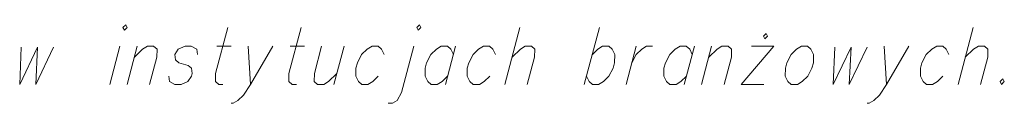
# Model space of a CAD drawing. Header units: metres. Extents: x 5555129 to 5556676, y 5635595 to 5636517.
# Tile 127 of 255: x 5555410.155 to 5555422.113, y 5636506.696 to 5636507.645. Entities that reach past the tile are written whole.
import ezdxf

# ---------------------------------------------------------------- set-up
doc = ezdxf.new("R2010")
doc.units = ezdxf.units.M
doc.header["$MEASUREMENT"] = 0
doc.layers.add('#RAMKA', color=7, linetype='Continuous', lineweight=18)

# ---------------------------------------------------------------- blocks, each defined once
blk = doc.blocks.new('*U1188')
at = {"layer": '#RAMKA', "color": 7, "linetype": 'ByBlock', "lineweight": 18}
blk.add_line((5555411.373, 5636507.385), (5555411.25, 5636506.923), dxfattribs=at)
at = {"layer": '#RAMKA', "color": 7, "linetype": 'ByBlock', "lineweight": 18, "flags": 128}
blk.add_lwpolyline([(5555411.409, 5636507.612), (5555411.426, 5636507.58), (5555411.459, 5636507.612), (5555411.443, 5636507.645), (5555411.409, 5636507.612)], dxfattribs=at)
blk = doc.blocks.new('*U1189')
at = {"layer": '#RAMKA', "color": 7, "linetype": 'ByBlock', "lineweight": 18}
blk.add_line((5555411.583, 5636507.385), (5555411.459, 5636506.923), dxfattribs=at)
at = {"layer": '#RAMKA', "color": 7, "linetype": 'ByBlock', "lineweight": 18, "flags": 128}
blk.add_lwpolyline([(5555411.548, 5636507.254), (5555411.648, 5636507.352), (5555411.707, 5636507.385), (5555411.782, 5636507.385), (5555411.823, 5636507.352), (5555411.821, 5636507.254), (5555411.733, 5636506.923)], dxfattribs=at)
blk = doc.blocks.new('*U1190')
at = {"layer": '#RAMKA', "color": 7, "linetype": 'ByBlock', "lineweight": 18}
blk.add_line((5555412.548, 5636507.385), (5555412.722, 5636507.385), dxfattribs=at)
at = {"layer": '#RAMKA', "color": 7, "linetype": 'ByBlock', "lineweight": 18, "flags": 128}
blk.add_lwpolyline([(5555412.684, 5636507.612), (5555412.534, 5636507.054), (5555412.533, 5636506.956), (5555412.574, 5636506.923), (5555412.624, 5636506.923)], dxfattribs=at)
blk = doc.blocks.new('*U1191')
at = {"layer": '#RAMKA', "color": 7, "linetype": 'ByBlock', "lineweight": 18}
blk.add_line((5555412.931, 5636507.385), (5555412.957, 5636506.923), dxfattribs=at)
at = {"layer": '#RAMKA', "color": 7, "linetype": 'ByBlock', "lineweight": 18, "flags": 128}
blk.add_lwpolyline([(5555413.23, 5636507.385), (5555412.957, 5636506.923), (5555412.872, 5636506.793), (5555412.805, 5636506.728), (5555412.747, 5636506.696), (5555412.722, 5636506.696)], dxfattribs=at)
blk = doc.blocks.new('*U1192')
at = {"layer": '#RAMKA', "color": 7, "linetype": 'ByBlock', "lineweight": 18}
blk.add_line((5555413.439, 5636507.385), (5555413.613, 5636507.385), dxfattribs=at)
at = {"layer": '#RAMKA', "color": 7, "linetype": 'ByBlock', "lineweight": 18, "flags": 128}
blk.add_lwpolyline([(5555413.575, 5636507.612), (5555413.425, 5636507.054), (5555413.424, 5636506.956), (5555413.465, 5636506.923), (5555413.515, 5636506.923)], dxfattribs=at)
blk = doc.blocks.new('*U1193')
at = {"layer": '#RAMKA', "color": 7, "linetype": 'ByBlock', "lineweight": 18}
blk.add_line((5555414.096, 5636507.385), (5555413.972, 5636506.923), dxfattribs=at)
at = {"layer": '#RAMKA', "color": 7, "linetype": 'ByBlock', "lineweight": 18, "flags": 128}
blk.add_lwpolyline([(5555413.822, 5636507.385), (5555413.734, 5636507.054), (5555413.732, 5636506.956), (5555413.773, 5636506.923), (5555413.848, 5636506.923), (5555413.907, 5636506.956), (5555414.007, 5636507.054)], dxfattribs=at)
blk = doc.blocks.new('*U1194')
at = {"layer": '#RAMKA', "color": 7, "linetype": 'ByBlock', "lineweight": 18, "flags": 128}
for points in [[(5555414.978, 5636507.612), (5555414.994, 5636507.58), (5555415.027, 5636507.612), (5555415.011, 5636507.645), (5555414.978, 5636507.612)], [(5555414.941, 5636507.385), (5555414.792, 5636506.826), (5555414.741, 5636506.728), (5555414.682, 5636506.696), (5555414.632, 5636506.696)]]:
    blk.add_lwpolyline(points, dxfattribs=at)
blk = doc.blocks.new('*U1195')
at = {"layer": '#RAMKA', "color": 7, "linetype": 'ByBlock', "lineweight": 18}
blk.add_line((5555415.449, 5636507.385), (5555415.326, 5636506.923), dxfattribs=at)
at = {"layer": '#RAMKA', "color": 7, "linetype": 'ByBlock', "lineweight": 18, "flags": 128}
blk.add_lwpolyline([(5555415.423, 5636507.287), (5555415.391, 5636507.352), (5555415.35, 5636507.385), (5555415.275, 5636507.385), (5555415.216, 5636507.352), (5555415.149, 5636507.287), (5555415.097, 5636507.184), (5555415.079, 5636507.119), (5555415.078, 5636507.021), (5555415.11, 5636506.956), (5555415.151, 5636506.923), (5555415.226, 5636506.923), (5555415.284, 5636506.956), (5555415.352, 5636507.021)], dxfattribs=at)
blk = doc.blocks.new('*U1196')
at = {"layer": '#RAMKA', "color": 7, "linetype": 'ByBlock', "lineweight": 18}
blk.add_line((5555416.231, 5636507.612), (5555416.047, 5636506.923), dxfattribs=at)
at = {"layer": '#RAMKA', "color": 7, "linetype": 'ByBlock', "lineweight": 18, "flags": 128}
blk.add_lwpolyline([(5555416.135, 5636507.254), (5555416.236, 5636507.352), (5555416.294, 5636507.385), (5555416.369, 5636507.385), (5555416.41, 5636507.352), (5555416.409, 5636507.254), (5555416.32, 5636506.923)], dxfattribs=at)
blk = doc.blocks.new('*U1197')
at = {"layer": '#RAMKA', "color": 7, "linetype": 'ByBlock', "lineweight": 18}
blk.add_line((5555417.197, 5636507.612), (5555417.012, 5636506.923), dxfattribs=at)
at = {"layer": '#RAMKA', "color": 7, "linetype": 'ByBlock', "lineweight": 18, "flags": 128}
blk.add_lwpolyline([(5555417.11, 5636507.287), (5555417.177, 5636507.352), (5555417.235, 5636507.385), (5555417.31, 5636507.385), (5555417.351, 5636507.352), (5555417.383, 5636507.287), (5555417.38, 5636507.184), (5555417.363, 5636507.119), (5555417.312, 5636507.021), (5555417.245, 5636506.956), (5555417.186, 5636506.923), (5555417.112, 5636506.923), (5555417.071, 5636506.956), (5555417.038, 5636507.021)], dxfattribs=at)
blk = doc.blocks.new('*U1198')
at = {"layer": '#RAMKA', "color": 7, "linetype": 'ByBlock', "lineweight": 18}
blk.add_line((5555417.643, 5636507.385), (5555417.52, 5636506.923), dxfattribs=at)
at = {"layer": '#RAMKA', "color": 7, "linetype": 'ByBlock', "lineweight": 18, "flags": 128}
blk.add_lwpolyline([(5555417.59, 5636507.184), (5555417.642, 5636507.287), (5555417.709, 5636507.352), (5555417.768, 5636507.385), (5555417.842, 5636507.385)], dxfattribs=at)
blk = doc.blocks.new('*U1199')
at = {"layer": '#RAMKA', "color": 7, "linetype": 'ByBlock', "lineweight": 18}
blk.add_line((5555418.35, 5636507.385), (5555418.226, 5636506.923), dxfattribs=at)
at = {"layer": '#RAMKA', "color": 7, "linetype": 'ByBlock', "lineweight": 18, "flags": 128}
blk.add_lwpolyline([(5555418.324, 5636507.287), (5555418.292, 5636507.352), (5555418.251, 5636507.385), (5555418.176, 5636507.385), (5555418.117, 5636507.352), (5555418.05, 5636507.287), (5555417.998, 5636507.184), (5555417.98, 5636507.119), (5555417.979, 5636507.021), (5555418.011, 5636506.956), (5555418.052, 5636506.923), (5555418.127, 5636506.923), (5555418.185, 5636506.956), (5555418.253, 5636507.021)], dxfattribs=at)
blk = doc.blocks.new('*U1200')
at = {"layer": '#RAMKA', "color": 7, "linetype": 'ByBlock', "lineweight": 18}
blk.add_line((5555418.559, 5636507.385), (5555418.436, 5636506.923), dxfattribs=at)
at = {"layer": '#RAMKA', "color": 7, "linetype": 'ByBlock', "lineweight": 18, "flags": 128}
blk.add_lwpolyline([(5555418.524, 5636507.254), (5555418.625, 5636507.352), (5555418.684, 5636507.385), (5555418.758, 5636507.385), (5555418.799, 5636507.352), (5555418.798, 5636507.254), (5555418.709, 5636506.923)], dxfattribs=at)
blk = doc.blocks.new('*U1201')
at = {"layer": '#RAMKA', "color": 7, "linetype": 'ByBlock', "lineweight": 18}
for p, q in [((5555419.316, 5636507.385), (5555418.918, 5636506.923)), ((5555419.042, 5636507.385), (5555419.316, 5636507.385)), ((5555418.918, 5636506.923), (5555419.192, 5636506.923))]:
    blk.add_line(p, q, dxfattribs=at)
at = {"layer": '#RAMKA', "color": 7, "linetype": 'ByBlock', "lineweight": 18, "flags": 128}
blk.add_lwpolyline([(5555419.187, 5636507.509), (5555419.204, 5636507.477), (5555419.237, 5636507.509), (5555419.221, 5636507.542), (5555419.187, 5636507.509)], dxfattribs=at)
blk = doc.blocks.new('*U1202')
at = {"layer": '#RAMKA', "color": 7, "linetype": 'ByBlock', "lineweight": 18}
blk.add_line((5555420.655, 5636507.385), (5555420.681, 5636506.923), dxfattribs=at)
at = {"layer": '#RAMKA', "color": 7, "linetype": 'ByBlock', "lineweight": 18, "flags": 128}
blk.add_lwpolyline([(5555420.954, 5636507.385), (5555420.681, 5636506.923), (5555420.596, 5636506.793), (5555420.529, 5636506.728), (5555420.471, 5636506.696), (5555420.446, 5636506.696)], dxfattribs=at)
blk = doc.blocks.new('*U1203')
at = {"layer": '#RAMKA', "color": 7, "linetype": 'ByBlock', "lineweight": 18}
blk.add_line((5555421.736, 5636507.612), (5555421.551, 5636506.923), dxfattribs=at)
at = {"layer": '#RAMKA', "color": 7, "linetype": 'ByBlock', "lineweight": 18, "flags": 128}
blk.add_lwpolyline([(5555421.64, 5636507.254), (5555421.741, 5636507.352), (5555421.799, 5636507.385), (5555421.874, 5636507.385), (5555421.915, 5636507.352), (5555421.914, 5636507.254), (5555421.825, 5636506.923)], dxfattribs=at)

msp = doc.modelspace()

# ---------------------------------------------------------------- linework, layer by layer
at = {"layer": '#RAMKA', "color": 7, "linetype": 'Continuous', "lineweight": 18, "flags": 128}
for points in [[(5555412.313, 5636507.287), (5555412.305, 5636507.352), (5555412.239, 5636507.385), (5555412.165, 5636507.385), (5555412.081, 5636507.352), (5555412.039, 5636507.287), (5555412.047, 5636507.222), (5555412.086, 5636507.184), (5555412.202, 5636507.151), (5555412.243, 5636507.119), (5555412.25, 5636507.054), (5555412.242, 5636507.021), (5555412.199, 5636506.956), (5555412.116, 5636506.923), (5555412.041, 5636506.923), (5555411.975, 5636506.956), (5555411.968, 5636507.021)], [(5555414.582, 5636507.287), (5555414.549, 5636507.352), (5555414.508, 5636507.385), (5555414.434, 5636507.385), (5555414.375, 5636507.352), (5555414.308, 5636507.287), (5555414.256, 5636507.184), (5555414.238, 5636507.119), (5555414.237, 5636507.021), (5555414.269, 5636506.956), (5555414.31, 5636506.923), (5555414.385, 5636506.923), (5555414.443, 5636506.956), (5555414.51, 5636507.021)], [(5555415.935, 5636507.287), (5555415.902, 5636507.352), (5555415.861, 5636507.385), (5555415.787, 5636507.385), (5555415.728, 5636507.352), (5555415.661, 5636507.287), (5555415.609, 5636507.184), (5555415.591, 5636507.119), (5555415.59, 5636507.021), (5555415.622, 5636506.956), (5555415.663, 5636506.923), (5555415.738, 5636506.923), (5555415.796, 5636506.956), (5555415.864, 5636507.021)], [(5555419.649, 5636507.385), (5555419.591, 5636507.352), (5555419.524, 5636507.287), (5555419.471, 5636507.184), (5555419.454, 5636507.119), (5555419.452, 5636507.021), (5555419.485, 5636506.956), (5555419.526, 5636506.923), (5555419.6, 5636506.923), (5555419.659, 5636506.956), (5555419.726, 5636507.021), (5555419.777, 5636507.119), (5555419.794, 5636507.184), (5555419.797, 5636507.287), (5555419.765, 5636507.352), (5555419.724, 5636507.385), (5555419.649, 5636507.385)], [(5555421.44, 5636507.287), (5555421.407, 5636507.352), (5555421.366, 5636507.385), (5555421.292, 5636507.385), (5555421.233, 5636507.352), (5555421.166, 5636507.287), (5555421.113, 5636507.184), (5555421.096, 5636507.119), (5555421.095, 5636507.021), (5555421.127, 5636506.956), (5555421.168, 5636506.923), (5555421.243, 5636506.923), (5555421.301, 5636506.956), (5555421.368, 5636507.021)], [(5555410.174, 5636507.374), (5555410.155, 5636506.923), (5555410.373, 5636507.374), (5555410.349, 5636506.923), (5555410.567, 5636507.374)], [(5555420.055, 5636507.374), (5555420.035, 5636506.923), (5555420.253, 5636507.374), (5555420.229, 5636506.923), (5555420.447, 5636507.374)], [(5555422.097, 5636506.989), (5555422.064, 5636506.956), (5555422.08, 5636506.923), (5555422.113, 5636506.956), (5555422.097, 5636506.989)]]:
    msp.add_lwpolyline(points, dxfattribs=at)

# ---------------------------------------------------------------- block references
at = {"layer": '#RAMKA', "color": 7, "linetype": 'Continuous', "lineweight": 18}
for name in ['*U1188', '*U1194', '*U1190', '*U1192', '*U1196', '*U1197', '*U1201', '*U1203', '*U1189', '*U1191', '*U1193', '*U1195', '*U1198', '*U1199', '*U1200', '*U1202']:
    msp.add_blockref(name, (0, 0), dxfattribs=at)

doc.saveas('drawing.dxf')
